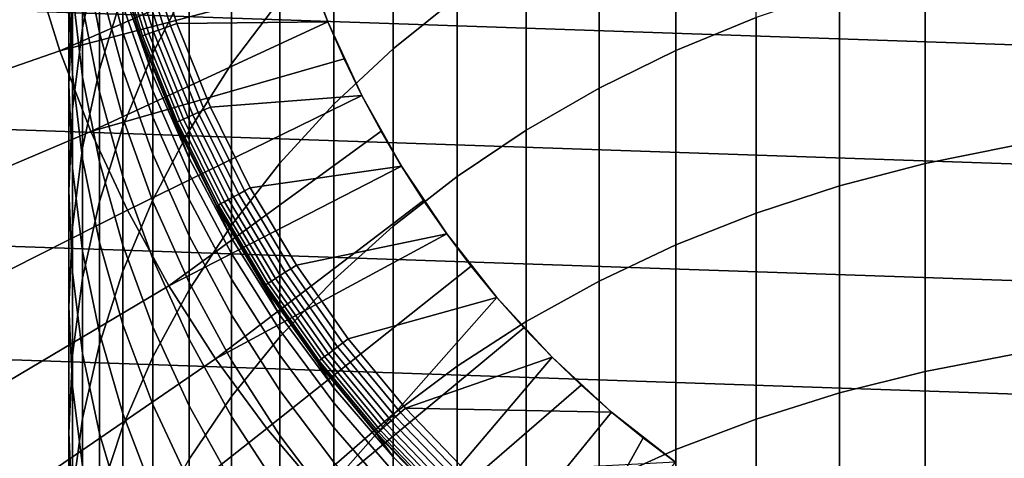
# Model space of a CAD drawing. Header units: metres. Extents: x -24 to 94, y -256 to 25.
# Tile 91 of 195: x -16 to -4, y -11 to -5. Entities that reach past the tile are written whole.
import ezdxf

# ---------------------------------------------------------------- set-up
doc = ezdxf.new("R2010")
doc.units = ezdxf.units.M
doc.layers.add('solid_10_061_003_XXX', color=7, linetype='CONTINUOUS')

msp = doc.modelspace()

# ---------------------------------------------------------------- linework, layer by layer
at = {"layer": 'solid_10_061_003_XXX'}
for points in [[(-11.545567, -5.482137, 241.038971), (-10.712721, -4.81041, 241.531326), (-10.712721, -2.622467, 238.40036), (-11.545567, -3.315746, 237.938843)], [(-7.875, -5.506018, 245.873428), (-6.833669, -5.077278, 246.218506), (-6.833669, -2.677354, 243.094803), (-7.875, -3.121242, 242.76944)], [(-15.574085, -5.21223, 224.44455), (-15.355115, -4.171052, 224.949783), (-15.355115, -2.73271, 221.80687), (-15.574085, -3.795645, 221.349167)], [(-14.661262, -5.539134, 232.185486), (-14.19026, -4.614392, 232.742508), (-14.19026, -2.823618, 229.611664), (-14.661262, -3.772576, 229.09697)], [(-13.6399, -5.677926, 236.366333), (-13.013261, -4.847759, 236.918976), (-13.013261, -2.868106, 233.794403), (-13.6399, -3.722387, 233.279816)], [(22.633904, -6.321089), (-23.012894, -4.759872), (-23.283913, -3.179563), (23.012894, -4.759871)], [(-15.355115, -5.749886, 228.024536), (-15.050272, -4.74982, 228.56694), (-15.050272, -3.147508, 225.446472), (-15.355115, -4.171052, 224.949783)], [(-8.872291, -5.994181, 245.480515), (-7.875, -5.506018, 245.873428), (-7.875, -3.121242, 242.76944), (-8.872291, -3.626653, 242.398987)], [(-12.313846, -6.202182, 240.511185), (-11.545567, -5.482137, 241.038971), (-11.545567, -3.315746, 237.938843), (-12.313846, -4.058896, 237.444122)], [(-19.779963, -4.020454, 139.704315), (-19.467255, -5.332632, 139.704315), (-16.201145, -4.437952, 139.907593), (-16.461388, -3.345924, 139.907593)], [(-15.355115, -5.269906, 207.113754), (-15.574085, -4.142012, 207.372925), (-15.574085, -3.497603, 204.246628), (-15.355115, -4.636052, 204.038666)], [(-12.753668, -4.143918, 139.995865), (-12.906525, -3.640016, 139.995865), (-16.201145, -4.437952, 139.907593), (-15.868543, -5.510159, 139.907593)], [(-15.75, -5.951676, 220.420792), (-15.70596, -4.870638, 220.886276), (-15.70596, -3.61512, 217.779099), (-15.75, -4.716081, 217.362915)], [(-15.70596, -5.817041, 216.946716), (-15.75, -4.716081, 217.362915), (-15.75, -3.619863, 214.25235), (-15.70596, -4.738497, 213.886307)], [(-9.819964, -6.539037, 245.041992), (-8.872291, -5.994181, 245.480515), (-8.872291, -3.626653, 242.398987), (-9.819964, -4.190761, 241.985519)], [(-15.70596, -6.265218, 223.933578), (-15.574085, -5.21223, 224.44455), (-15.574085, -3.795645, 221.349167), (-15.70596, -4.870638, 220.886276)], [(-15.574085, -5.850876, 213.522324), (-15.70596, -4.738497, 213.886307), (-15.70596, -3.799286, 210.780304), (-15.574085, -4.92697, 210.466934)], [(-15.050272, -5.269001, 200.784393), (-15.355115, -4.14174, 200.93808), (-15.355115, -3.787978, 197.818344), (-15.050272, -4.92103, 197.715729)], [(-15.050272, -6.491441, 231.611862), (-14.661262, -5.539134, 232.185486), (-14.661262, -3.772576, 229.09697), (-15.050272, -4.74982, 228.56694)], [(-14.19026, -6.544752, 235.789291), (-13.6399, -5.677926, 236.366333), (-13.6399, -3.722387, 233.279816), (-14.19026, -4.614392, 232.742508)], [(-14.587813, -5.239313, 140.617081), (-14.946074, -4.107254, 140.617081), (-14.869842, -4.086304, 140.580185), (-14.513408, -5.212589, 140.580185)], [(-14.513408, -5.212589, 140.580185), (-14.869842, -4.086304, 140.580185), (-14.788587, -4.063975, 140.557602), (-14.434099, -5.184105, 140.557602)], [(-14.788587, -4.063975, 140.557602), (-14.704765, -4.041332, 140.550003), (-14.352221, -5.155215, 140.550003), (-14.434099, -5.184105, 140.557602)], [(-12.753673, -4.143904, 140.550003), (-12.389225, -5.131785, 140.550003), (-14.352221, -5.155215, 140.550003), (-14.704765, -4.041332, 140.550003)], [(-13.013261, -6.966521, 239.950943), (-12.313846, -6.202182, 240.511185), (-12.313846, -4.058896, 237.444122), (-13.013261, -4.847759, 236.918976)], [(-12.581146, -4.64143, 139.995865), (-12.753668, -4.143918, 139.995865), (-15.868543, -5.510159, 139.907593)], [(-15.355115, -6.042006, 210.157074), (-15.574085, -4.92697, 210.466934), (-15.574085, -4.142012, 207.372925), (-15.355115, -5.269906, 207.113754)], [(-15.574085, -6.76718, 227.472794), (-15.355115, -5.749886, 228.024536), (-15.355115, -4.171052, 224.949783), (-15.574085, -5.21223, 224.44455)], [(-15.050272, -5.75522, 203.834213), (-15.355115, -4.636052, 204.038666), (-15.355115, -4.14174, 200.93808), (-15.050272, -5.269001, 200.784393)], [(-15.17977, -4.171474, 140.963776), (-14.815907, -5.321234, 140.963776), (-14.822956, -5.323766, 141.050003), (-15.186993, -4.173459, 141.050003)], [(-14.822956, -5.323766, 191.550003), (-15.186993, -4.173459, 191.550003), (-15.186993, -4.173459, 141.050003), (-14.822956, -5.323766, 141.050003)], [(-14.661262, -5.822614, 194.584305), (-15.050272, -4.712019, 194.63446), (-15.186993, -4.173459, 191.550003), (-14.822956, -5.323766, 191.550003)], [(-14.815907, -5.321234, 140.963776), (-15.17977, -4.171474, 140.963776), (-15.15809, -4.165516, 140.879486), (-14.794745, -5.313634, 140.879486)], [(-14.794745, -5.313634, 140.879486), (-15.15809, -4.165516, 140.879486), (-15.12261, -4.155766, 140.800385), (-14.760117, -5.301197, 140.800385)], [(-14.760117, -5.301197, 140.800385), (-15.12261, -4.155766, 140.800385), (-15.074412, -4.142521, 140.728867), (-14.713075, -5.284301, 140.728867)], [(-14.713075, -5.284301, 140.728867), (-15.074412, -4.142521, 140.728867), (-15.014964, -4.126184, 140.667145), (-14.655051, -5.263462, 140.667145)], [(-14.655051, -5.263462, 140.667145), (-15.014964, -4.126184, 140.667145), (-14.946074, -4.107254, 140.617081), (-14.587813, -5.239313, 140.617081)], [(-12.389225, -5.131785, 140.550003), (-12.753673, -4.143904, 140.550003), (-12.581146, -4.64143, 139.995865), (-12.389225, -5.131785, 139.995865)], [(-10.712721, -7.137539, 244.560272), (-9.819964, -6.539037, 245.041992), (-9.819964, -4.190761, 241.985519), (-10.712721, -4.81041, 241.531326)], [(-4.642394, -6.970918, 249.799561), (-3.504705, -6.742316, 250.001221), (-3.504705, -4.169836, 246.948868), (-4.642394, -4.407314, 246.757736)], [(-19.467255, -5.332632, 139.704315), (-19.067602, -6.620993, 139.704315), (-15.868543, -5.510159, 139.907593), (-16.201145, -4.437952, 139.907593)], [(-5.754121, -7.262638, 249.542206), (-4.642394, -6.970918, 249.799561), (-4.642394, -4.407314, 246.757736), (-5.754121, -4.710359, 246.513824)], [(-12.389225, -5.131785, 139.995865), (-12.581146, -4.64143, 139.995865), (-15.868543, -5.510159, 139.907593), (-15.465069, -6.557755, 139.907593)], [(-15.70596, -7.032715, 219.955292), (-15.75, -5.951676, 220.420792), (-15.75, -4.716081, 217.362915), (-15.70596, -5.817041, 216.946716)], [(-15.050272, -6.378697, 206.858963), (-15.355115, -5.269906, 207.113754), (-15.355115, -4.636052, 204.038666), (-15.050272, -5.75522, 203.834213)], [(-14.661262, -6.028225, 197.615448), (-15.050272, -4.92103, 197.715729), (-15.050272, -4.712019, 194.63446), (-14.661262, -5.822614, 194.584305)], [(-14.661262, -7.44339, 235.191071), (-14.19026, -6.544752, 235.789291), (-14.19026, -4.614392, 232.742508), (-14.661262, -5.539134, 232.185486)], [(-6.833669, -7.615843, 249.230621), (-5.754121, -7.262638, 249.542206), (-5.754121, -4.710359, 246.513824), (-6.833669, -5.077278, 246.218506)], [(22.148993, -7.853165), (-22.633904, -6.321091), (-23.012894, -4.759872), (22.633904, -6.321089)], [(-15.574085, -6.911844, 216.532867), (-15.70596, -5.817041, 216.946716), (-15.70596, -4.738497, 213.886307), (-15.574085, -5.850876, 213.522324)], [(-15.355115, -7.465987, 231.024841), (-15.050272, -6.491441, 231.611862), (-15.050272, -4.74982, 228.56694), (-15.355115, -5.749886, 228.024536)], [(-13.6399, -7.770879, 239.361374), (-13.013261, -6.966521, 239.950943), (-13.013261, -4.847759, 236.918976), (-13.6399, -5.677926, 236.366333)], [(-11.545567, -7.786341, 244.038071), (-10.712721, -7.137539, 244.560272), (-10.712721, -4.81041, 241.531326), (-11.545567, -5.482137, 241.038971)], [(-15.75, -7.324128, 223.419739), (-15.70596, -6.265218, 223.933578), (-15.70596, -4.870638, 220.886276), (-15.75, -5.951676, 220.420792)], [(-15.355115, -6.950779, 213.162415), (-15.574085, -5.850876, 213.522324), (-15.574085, -4.92697, 210.466934), (-15.355115, -6.042006, 210.157074)], [(-14.661262, -6.370537, 200.634216), (-15.050272, -5.269001, 200.784393), (-15.050272, -4.92103, 197.715729), (-14.661262, -6.028225, 197.615448)], [(-7.875, -8.028559, 248.866531), (-6.833669, -7.615843, 249.230621), (-6.833669, -5.077278, 246.218506), (-7.875, -5.506018, 245.873428)], [(-15.70596, -7.796014, 226.91478), (-15.574085, -6.76718, 227.472794), (-15.574085, -5.21223, 224.44455), (-15.70596, -6.265218, 223.933578)], [(-12.1782, -5.614227, 139.995865), (-12.389225, -5.131785, 139.995865), (-15.465069, -6.557755, 139.907593)], [(-14.143944, -6.340626, 140.617081), (-14.587813, -5.239313, 140.617081), (-14.513408, -5.212589, 140.580185), (-14.071802, -6.308285, 140.580185)], [(-14.071802, -6.308285, 140.580185), (-14.513408, -5.212589, 140.580185), (-14.434099, -5.184105, 140.557602), (-13.994907, -6.273814, 140.557602)], [(-14.434099, -5.184105, 140.557602), (-14.352221, -5.155215, 140.550003), (-13.915446, -6.238814, 140.550003), (-13.994907, -6.273814, 140.557602)], [(-12.389225, -5.131785, 140.550003), (-11.948391, -6.088026, 140.550003), (-13.915446, -6.238814, 140.550003), (-14.352221, -5.155215, 140.550003)], [(-12.389225, -5.131785, 140.550003), (-12.389225, -5.131785, 139.995865), (-12.1782, -5.614227, 139.995865)], [(-11.948391, -6.088026, 140.550003), (-12.389225, -5.131785, 140.550003), (-12.1782, -5.614227, 139.995865), (-11.948398, -6.088013, 139.995865)], [(-15.050272, -7.138158, 209.852463), (-15.355115, -6.042006, 210.157074), (-15.355115, -5.269906, 207.113754), (-15.050272, -6.378697, 206.858963)], [(-14.661262, -6.848849, 203.63443), (-15.050272, -5.75522, 203.834213), (-15.050272, -5.269001, 200.784393), (-14.661262, -6.370537, 200.634216)], [(-14.815907, -5.321234, 140.963776), (-14.365097, -6.439767, 140.963776), (-14.371932, -6.442831, 141.050003), (-14.822956, -5.323766, 141.050003)], [(-14.371932, -6.442831, 191.550003), (-14.822956, -5.323766, 191.550003), (-14.822956, -5.323766, 141.050003), (-14.371932, -6.442831, 141.050003)], [(-14.19026, -6.901062, 194.535583), (-14.661262, -5.822614, 194.584305), (-14.822956, -5.323766, 191.550003), (-14.371932, -6.442831, 191.550003)], [(-14.365097, -6.439767, 140.963776), (-14.815907, -5.321234, 140.963776), (-14.794745, -5.313634, 140.879486), (-14.34458, -6.430569, 140.879486)], [(-14.34458, -6.430569, 140.879486), (-14.794745, -5.313634, 140.879486), (-14.760117, -5.301197, 140.800385), (-14.311005, -6.415518, 140.800385)], [(-14.311005, -6.415518, 140.800385), (-14.760117, -5.301197, 140.800385), (-14.713075, -5.284301, 140.728867), (-14.265394, -6.395071, 140.728867)], [(-14.265394, -6.395071, 140.728867), (-14.713075, -5.284301, 140.728867), (-14.655051, -5.263462, 140.667145), (-14.209136, -6.369851, 140.667145)], [(-14.209136, -6.369851, 140.667145), (-14.655051, -5.263462, 140.667145), (-14.587813, -5.239313, 140.617081), (-14.143944, -6.340626, 140.617081)], [(-12.313846, -8.481813, 243.478317), (-11.545567, -7.786341, 244.038071), (-11.545567, -5.482137, 241.038971), (-12.313846, -6.202182, 240.511185)], [(-19.067602, -6.620993, 139.704315), (-18.582788, -7.879783, 139.704315), (-15.465069, -6.557755, 139.907593), (-15.868543, -5.510159, 139.907593)], [(-11.948398, -6.088013, 139.995865), (-12.1782, -5.614227, 139.995865), (-15.465069, -6.557755, 139.907593), (-14.992523, -7.576064, 139.907593)], [(-15.050272, -8.368815, 234.575012), (-14.661262, -7.44339, 235.191071), (-14.661262, -5.539134, 232.185486), (-15.050272, -6.491441, 231.611862)], [(-8.872291, -8.498477, 248.451965), (-7.875, -8.028559, 248.866531), (-7.875, -5.506018, 245.873428), (-8.872291, -5.994181, 245.480515)], [(-14.19026, -8.610757, 238.745758), (-13.6399, -7.770879, 239.361374), (-13.6399, -5.677926, 236.366333), (-14.19026, -6.544752, 235.789291)], [(-15.574085, -8.107708, 219.492401), (-15.70596, -7.032715, 219.955292), (-15.70596, -5.817041, 216.946716), (-15.574085, -6.911844, 216.532867)], [(-15.574085, -8.457321, 230.427704), (-15.355115, -7.465987, 231.024841), (-15.355115, -5.749886, 228.024536), (-15.574085, -6.76718, 227.472794)], [(-15.355115, -7.994368, 216.123642), (-15.574085, -6.911844, 216.532867), (-15.574085, -5.850876, 213.522324), (-15.355115, -6.950779, 213.162415)], [(-14.661262, -7.462186, 206.609985), (-15.050272, -6.378697, 206.858963), (-15.050272, -5.75522, 203.834213), (-14.661262, -6.848849, 203.63443)], [(-14.19026, -7.103373, 197.518066), (-14.661262, -6.028225, 197.615448), (-14.661262, -5.822614, 194.584305), (-14.19026, -6.901062, 194.535583)], [(-15.70596, -8.383039, 222.905884), (-15.75, -7.324128, 223.419739), (-15.75, -5.951676, 220.420792), (-15.70596, -7.032715, 219.955292)], [(-9.819964, -9.022969, 247.989273), (-8.872291, -8.498477, 248.451965), (-8.872291, -5.994181, 245.480515), (-9.819964, -6.539037, 245.041992)], [(-15.050272, -8.032053, 212.808609), (-15.355115, -6.950779, 213.162415), (-15.355115, -6.042006, 210.157074), (-15.050272, -7.138158, 209.852463)], [(-11.700171, -6.552411, 139.995865), (-11.948398, -6.088013, 139.995865), (-14.992523, -7.576064, 139.907593), (-14.453018, -8.560535, 139.907593)], [(-14.19026, -7.440189, 200.488373), (-14.661262, -6.370537, 200.634216), (-14.661262, -6.028225, 197.615448), (-14.19026, -7.103373, 197.518066)], [(-11.948391, -6.088026, 140.550003), (-11.433879, -7.006747, 140.550003), (-13.396992, -7.285815, 140.550003), (-13.915446, -6.238814, 140.550003)], [(-11.948391, -6.088026, 140.550003), (-11.948398, -6.088013, 139.995865), (-11.700171, -6.552411, 139.995865)], [(-11.433879, -7.006747, 140.550003), (-11.948391, -6.088026, 140.550003), (-11.700171, -6.552411, 139.995865), (-11.433905, -7.006706, 139.995865)], [(-13.994907, -6.273814, 140.557602), (-13.915446, -6.238814, 140.550003), (-13.396992, -7.285815, 140.550003), (-13.473588, -7.326705, 140.557602)], [(-13.013261, -9.220068, 242.884125), (-12.313846, -8.481813, 243.478317), (-12.313846, -6.202182, 240.511185), (-13.013261, -6.966521, 239.950943)], [(21.561001, -9.347363), (-22.148991, -7.853167), (-22.633904, -6.321091), (22.148993, -7.853165)], [(-15.75, -8.830635, 226.353622), (-15.70596, -7.796014, 226.91478), (-15.70596, -6.265218, 223.933578), (-15.75, -7.324128, 223.419739)], [(-14.661262, -8.209296, 209.554794), (-15.050272, -7.138158, 209.852463), (-15.050272, -6.378697, 206.858963), (-14.661262, -7.462186, 206.609985)], [(-14.19026, -7.910822, 203.44043), (-14.661262, -6.848849, 203.63443), (-14.661262, -6.370537, 200.634216), (-14.19026, -7.440189, 200.488373)], [(-13.733998, -7.468312, 140.728867), (-14.265394, -6.395071, 140.728867), (-14.209136, -6.369851, 140.667145), (-13.679836, -7.438859, 140.667145)], [(-13.679836, -7.438859, 140.667145), (-14.209136, -6.369851, 140.667145), (-14.143944, -6.340626, 140.617081), (-13.617073, -7.404729, 140.617081)], [(-13.617073, -7.404729, 140.617081), (-14.143944, -6.340626, 140.617081), (-14.071802, -6.308285, 140.580185), (-13.547618, -7.366961, 140.580185)], [(-13.547618, -7.366961, 140.580185), (-14.071802, -6.308285, 140.580185), (-13.994907, -6.273814, 140.557602), (-13.473588, -7.326705, 140.557602)], [(-15.355115, -9.315852, 233.944565), (-15.050272, -8.368815, 234.575012), (-15.050272, -6.491441, 231.611862), (-15.355115, -7.465987, 231.024841)], [(-14.365097, -6.439767, 140.963776), (-13.829988, -7.520509, 140.963776), (-13.836568, -7.524087, 141.050003), (-14.371932, -6.442831, 141.050003)], [(-13.836568, -7.524087, 191.550003), (-14.371932, -6.442831, 191.550003), (-14.371932, -6.442831, 141.050003), (-13.836568, -7.524087, 141.050003)], [(-13.6399, -7.941332, 194.488602), (-14.19026, -6.901062, 194.535583), (-14.371932, -6.442831, 191.550003), (-13.836568, -7.524087, 191.550003)], [(-13.829988, -7.520509, 140.963776), (-14.365097, -6.439767, 140.963776), (-14.34458, -6.430569, 140.879486), (-13.810235, -7.509768, 140.879486)], [(-13.810235, -7.509768, 140.879486), (-14.34458, -6.430569, 140.879486), (-14.311005, -6.415518, 140.800385), (-13.77791, -7.49219, 140.800385)], [(-13.77791, -7.49219, 140.800385), (-14.311005, -6.415518, 140.800385), (-14.265394, -6.395071, 140.728867), (-13.733998, -7.468312, 140.728867)], [(-18.582788, -7.879783, 139.704315), (-18.014978, -9.103379, 139.704315), (-14.992523, -7.576064, 139.907593), (-15.465069, -6.557755, 139.907593)], [(-14.661262, -9.481458, 238.107559), (-14.19026, -8.610757, 238.745758), (-14.19026, -6.544752, 235.789291), (-14.661262, -7.44339, 235.191071)], [(-11.433905, -7.006706, 139.995865), (-11.700171, -6.552411, 139.995865), (-14.453018, -8.560535, 139.907593)], [(-10.712721, -9.599103, 247.481018), (-9.819964, -9.022969, 247.989273), (-9.819964, -6.539037, 245.041992), (-10.712721, -7.137539, 244.560272)], [(-15.70596, -9.459902, 229.823792), (-15.574085, -8.457321, 230.427704), (-15.574085, -6.76718, 227.472794), (-15.70596, -7.796014, 226.91478)], [(-4.642394, -9.669298, 252.722488), (-3.504705, -9.450038, 252.934265), (-3.504705, -6.742316, 250.001221), (-4.642394, -6.970918, 249.799561)], [(-14.19026, -8.514313, 206.36821), (-14.661262, -7.462186, 206.609985), (-14.661262, -6.848849, 203.63443), (-14.19026, -7.910822, 203.44043)], [(-15.355115, -9.170643, 219.034714), (-15.574085, -8.107708, 219.492401), (-15.574085, -6.911844, 216.532867), (-15.355115, -7.994368, 216.123642)], [(-15.050272, -9.058558, 215.721359), (-15.355115, -7.994368, 216.123642), (-15.355115, -6.950779, 213.162415), (-15.050272, -8.032053, 212.808609)], [(-11.150007, -7.450197, 139.995865), (-11.433905, -7.006706, 139.995865), (-14.453018, -8.560535, 139.907593), (-13.848962, -9.506774, 139.907593)], [(-13.6399, -8.140459, 197.424149), (-14.19026, -7.103373, 197.518066), (-14.19026, -6.901062, 194.535583), (-13.6399, -7.941332, 194.488602)], [(-13.6399, -9.996975, 242.25882), (-13.013261, -9.220068, 242.884125), (-13.013261, -6.966521, 239.950943), (-13.6399, -7.770879, 239.361374)], [(-11.433879, -7.006747, 140.550003), (-10.848911, -7.882206, 140.550003), (-12.799883, -8.290083, 140.550003), (-13.396992, -7.285815, 140.550003)], [(-11.433879, -7.006747, 140.550003), (-11.433905, -7.006706, 139.995865), (-11.150007, -7.450197, 139.995865)], [(-10.848911, -7.882206, 140.550003), (-11.433879, -7.006747, 140.550003), (-11.150007, -7.450197, 139.995865), (-10.848918, -7.8822, 139.995865)], [(-5.754121, -9.949096, 252.452225), (-4.642394, -9.669298, 252.722488), (-4.642394, -6.970918, 249.799561), (-5.754121, -7.262638, 249.542206)], [(-15.574085, -9.436027, 222.394913), (-15.70596, -8.383039, 222.905884), (-15.70596, -7.032715, 219.955292), (-15.574085, -8.107708, 219.492401)], [(-14.661262, -9.088654, 212.46286), (-15.050272, -8.032053, 212.808609), (-15.050272, -7.138158, 209.852463), (-14.661262, -8.209296, 209.554794)], [(-13.6399, -8.471974, 200.347702), (-14.19026, -7.440189, 200.488373), (-14.19026, -7.103373, 197.518066), (-13.6399, -8.140459, 197.424149)], [(-11.545567, -10.223657, 246.930054), (-10.712721, -9.599103, 247.481018), (-10.712721, -7.137539, 244.560272), (-11.545567, -7.786341, 244.038071)], [(-6.833669, -10.287867, 252.125), (-5.754121, -9.949096, 252.452225), (-5.754121, -7.262638, 249.542206), (-6.833669, -7.615843, 249.230621)], [(-15.70596, -9.865254, 225.79248), (-15.75, -8.830635, 226.353622), (-15.75, -7.324128, 223.419739), (-15.70596, -8.383039, 222.905884)], [(-13.070258, -8.464213, 140.667145), (-13.679836, -7.438859, 140.667145), (-13.617073, -7.404729, 140.617081), (-13.010291, -8.425379, 140.617081)], [(-13.010291, -8.425379, 140.617081), (-13.617073, -7.404729, 140.617081), (-13.547618, -7.366961, 140.580185), (-12.943932, -8.382405, 140.580185)], [(-12.943932, -8.382405, 140.580185), (-13.547618, -7.366961, 140.580185), (-13.473588, -7.326705, 140.557602), (-12.873199, -8.3366, 140.557602)], [(-13.473588, -7.326705, 140.557602), (-13.396992, -7.285815, 140.550003), (-12.799883, -8.290083, 140.550003), (-12.873199, -8.3366, 140.557602)], [(-15.574085, -10.279204, 233.303268), (-15.355115, -9.315852, 233.944565), (-15.355115, -7.465987, 231.024841), (-15.574085, -8.457321, 230.427704)], [(-15.050272, -10.378113, 237.450333), (-14.661262, -9.481458, 238.107559), (-14.661262, -7.44339, 235.191071), (-15.050272, -8.368815, 234.575012)], [(-14.19026, -9.249429, 209.265762), (-14.661262, -8.209296, 209.554794), (-14.661262, -7.462186, 206.609985), (-14.19026, -8.514313, 206.36821)], [(-13.6399, -8.935202, 203.253296), (-14.19026, -7.910822, 203.44043), (-14.19026, -7.440189, 200.488373), (-13.6399, -8.471974, 200.347702)], [(-10.848918, -7.8822, 139.995865), (-11.150007, -7.450197, 139.995865), (-13.848962, -9.506774, 139.907593)], [(-13.829988, -7.520509, 140.963776), (-13.213718, -8.557117, 140.963776), (-13.220005, -8.561189, 141.050003), (-13.836568, -7.524087, 141.050003)], [(-13.220005, -8.561189, 191.550003), (-13.836568, -7.524087, 191.550003), (-13.836568, -7.524087, 141.050003), (-13.220005, -8.561189, 141.050003)], [(-13.013261, -8.937608, 194.443604), (-13.6399, -7.941332, 194.488602), (-13.836568, -7.524087, 191.550003), (-13.220005, -8.561189, 191.550003)], [(-13.213718, -8.557117, 140.963776), (-13.829988, -7.520509, 140.963776), (-13.810235, -7.509768, 140.879486), (-13.194845, -8.544895, 140.879486)], [(-13.194845, -8.544895, 140.879486), (-13.810235, -7.509768, 140.879486), (-13.77791, -7.49219, 140.800385), (-13.163961, -8.524896, 140.800385)], [(-13.163961, -8.524896, 140.800385), (-13.77791, -7.49219, 140.800385), (-13.733998, -7.468312, 140.728867), (-13.122006, -8.497725, 140.728867)], [(-13.122006, -8.497725, 140.728867), (-13.733998, -7.468312, 140.728867), (-13.679836, -7.438859, 140.667145), (-13.070258, -8.464213, 140.667145)], [(-18.014978, -9.103379, 139.704315), (-17.366711, -10.286319, 139.704315), (-14.453018, -8.560535, 139.907593), (-14.992523, -7.576064, 139.907593)], [(-7.875, -10.683717, 251.74263), (-6.833669, -10.287867, 252.125), (-6.833669, -7.615843, 249.230621), (-7.875, -8.028559, 248.866531)], [(-14.19026, -10.808189, 241.605896), (-13.6399, -9.996975, 242.25882), (-13.6399, -7.770879, 239.361374), (-14.19026, -8.610757, 238.745758)], [(-12.313846, -10.893136, 246.339447), (-11.545567, -10.223657, 246.930054), (-11.545567, -7.786341, 244.038071), (-12.313846, -8.481813, 243.478317)], [(20.872786, -10.797076), (-21.561001, -9.347364), (-22.148991, -7.853167), (21.561001, -9.347363)], [(-15.75, -10.468121, 229.216492), (-15.70596, -9.459902, 229.823792), (-15.70596, -7.796014, 226.91478), (-15.75, -8.830635, 226.353622)], [(-13.6399, -9.529194, 206.13501), (-14.19026, -8.514313, 206.36821), (-14.19026, -7.910822, 203.44043), (-13.6399, -8.935202, 203.253296)], [(-10.5311, -8.30205, 139.995865), (-10.848918, -7.8822, 139.995865), (-13.848962, -9.506774, 139.907593), (-13.183053, -10.410553, 139.907593)], [(-10.848911, -7.882206, 140.550003), (-10.197068, -8.709067, 140.550003), (-12.127667, -9.245656, 140.550003), (-12.799883, -8.290083, 140.550003)], [(-10.848911, -7.882206, 140.550003), (-10.848918, -7.8822, 139.995865), (-10.5311, -8.30205, 139.995865)], [(-10.197068, -8.709067, 140.550003), (-10.848911, -7.882206, 140.550003), (-10.5311, -8.30205, 139.995865), (-10.197044, -8.709098, 139.995865)], [(-15.050272, -10.215577, 218.584763), (-15.355115, -9.170643, 219.034714), (-15.355115, -7.994368, 216.123642), (-15.050272, -9.058558, 215.721359)], [(-14.661262, -10.098463, 215.328247), (-15.050272, -9.058558, 215.721359), (-15.050272, -8.032053, 212.808609), (-14.661262, -9.088654, 212.46286)], [(-13.013261, -9.133685, 197.334198), (-13.6399, -8.140459, 197.424149), (-13.6399, -7.941332, 194.488602), (-13.013261, -8.937608, 194.443604)], [(-8.872291, -11.134431, 251.307281), (-7.875, -10.683717, 251.74263), (-7.875, -8.028559, 248.866531), (-8.872291, -8.498477, 248.451965)], [(-15.355115, -10.477204, 221.889679), (-15.574085, -9.436027, 222.394913), (-15.574085, -8.107708, 219.492401), (-15.355115, -9.170643, 219.034714)], [(-13.013261, -9.460124, 200.212982), (-13.6399, -8.471974, 200.347702), (-13.6399, -8.140459, 197.424149), (-13.013261, -9.133685, 197.334198)], [(-14.19026, -10.114669, 212.127136), (-14.661262, -9.088654, 212.46286), (-14.661262, -8.209296, 209.554794), (-14.19026, -9.249429, 209.265762)], [(-10.5311, -8.30205, 139.995865), (-13.183053, -10.410553, 139.907593), (-12.458265, -11.267836, 139.907593), (-10.197044, -8.709098, 139.995865)], [(-12.873199, -8.3366, 140.557602), (-12.799883, -8.290083, 140.550003), (-12.127667, -9.245656, 140.550003), (-12.197267, -9.297572, 140.557602)], [(-15.574085, -10.894089, 225.234467), (-15.70596, -9.865254, 225.79248), (-15.70596, -8.383039, 222.905884), (-15.574085, -9.436027, 222.394913)], [(-15.355115, -11.295708, 236.777756), (-15.050272, -10.378113, 237.450333), (-15.050272, -8.368815, 234.575012), (-15.355115, -9.315852, 233.944565)], [(-12.383978, -9.439897, 140.667145), (-13.070258, -8.464213, 140.667145), (-13.010291, -8.425379, 140.617081), (-12.32716, -9.396585, 140.617081)], [(-12.32716, -9.396585, 140.617081), (-13.010291, -8.425379, 140.617081), (-12.943932, -8.382405, 140.580185), (-12.264284, -9.348658, 140.580185)], [(-12.264284, -9.348658, 140.580185), (-12.943932, -8.382405, 140.580185), (-12.873199, -8.3366, 140.557602), (-12.197267, -9.297572, 140.557602)], [(-15.70596, -11.253485, 232.654678), (-15.574085, -10.279204, 233.303268), (-15.574085, -8.457321, 230.427704), (-15.70596, -9.459902, 229.823792)], [(-13.6399, -10.252741, 208.986938), (-14.19026, -9.249429, 209.265762), (-14.19026, -8.514313, 206.36821), (-13.6399, -9.529194, 206.13501)], [(-13.013261, -9.916257, 203.074081), (-13.6399, -8.935202, 203.253296), (-13.6399, -8.471974, 200.347702), (-13.013261, -9.460124, 200.212982)], [(-13.213718, -8.557117, 140.963776), (-12.519906, -9.543509, 140.963776), (-12.525863, -9.54805, 141.050003), (-13.220005, -8.561189, 141.050003)], [(-12.519906, -9.543509, 140.963776), (-13.213718, -8.557117, 140.963776), (-13.194845, -8.544895, 140.879486), (-12.502024, -9.529879, 140.879486)], [(-12.502024, -9.529879, 140.879486), (-13.194845, -8.544895, 140.879486), (-13.163961, -8.524896, 140.800385), (-12.472761, -9.507573, 140.800385)], [(-12.472761, -9.507573, 140.800385), (-13.163961, -8.524896, 140.800385), (-13.122006, -8.497725, 140.728867), (-12.433009, -9.477271, 140.728867)], [(-12.433009, -9.477271, 140.728867), (-13.122006, -8.497725, 140.728867), (-13.070258, -8.464213, 140.667145), (-12.383978, -9.439897, 140.667145)], [(-13.013261, -11.603799, 245.712524), (-12.313846, -10.893136, 246.339447), (-12.313846, -8.481813, 243.478317), (-13.013261, -9.220068, 242.884125)], [(-9.819964, -11.637489, 250.821365), (-8.872291, -11.134431, 251.307281), (-8.872291, -8.498477, 248.451965), (-9.819964, -9.022969, 247.989273)], [(-17.366711, -10.286319, 139.704315), (-16.640879, -11.423316, 139.704315), (-13.848962, -9.506774, 139.907593), (-14.453018, -8.560535, 139.907593)], [(-14.661262, -11.649176, 240.929016), (-14.19026, -10.808189, 241.605896), (-14.19026, -8.610757, 238.745758), (-14.661262, -9.481458, 238.107559)], [(-12.525863, -9.54805, 191.550003), (-13.220005, -8.561189, 191.550003), (-13.220005, -8.561189, 141.050003), (-12.525863, -9.54805, 141.050003)], [(-12.313846, -9.884315, 194.400848), (-13.013261, -8.937608, 194.443604), (-13.220005, -8.561189, 191.550003), (-12.525863, -9.54805, 191.550003)], [(-9.847265, -9.102718, 139.995865), (-10.197044, -8.709098, 139.995865), (-12.458265, -11.267836, 139.907593)], [(-10.197068, -8.709067, 140.550003), (-9.482302, -9.482302, 140.550003), (-11.384294, -10.146938, 140.550003), (-12.127667, -9.245656, 140.550003)], [(-10.197068, -8.709067, 140.550003), (-10.197044, -8.709098, 139.995865), (-9.847265, -9.102718, 139.995865)], [(-9.482302, -9.482302, 140.550003), (-10.197068, -8.709067, 140.550003), (-9.847265, -9.102718, 139.995865), (-9.482302, -9.482302, 139.995865)], [(-15.70596, -11.476339, 228.609177), (-15.75, -10.468121, 229.216492), (-15.75, -8.830635, 226.353622), (-15.70596, -9.865254, 225.79248)], [(-13.013261, -10.501154, 205.911652), (-13.6399, -9.529194, 206.13501), (-13.6399, -8.935202, 203.253296), (-13.013261, -9.916257, 203.074081)], [(-12.313846, -10.077496, 197.248718), (-13.013261, -9.133685, 197.334198), (-13.013261, -8.937608, 194.443604), (-12.313846, -9.884315, 194.400848)], [(-14.661262, -11.236665, 218.145081), (-15.050272, -10.215577, 218.584763), (-15.050272, -9.058558, 215.721359), (-14.661262, -10.098463, 215.328247)], [(-10.712721, -12.190079, 250.287613), (-9.819964, -11.637489, 250.821365), (-9.819964, -9.022969, 247.989273), (-10.712721, -9.599103, 247.481018)], [(-15.050272, -11.500749, 221.39299), (-15.355115, -10.477204, 221.889679), (-15.355115, -9.170643, 219.034714), (-15.050272, -10.215577, 218.584763)], [(-14.19026, -11.108268, 214.946518), (-14.661262, -10.098463, 215.328247), (-14.661262, -9.088654, 212.46286), (-14.19026, -10.114669, 212.127136)], [(-12.313846, -10.39911, 200.084961), (-13.013261, -9.460124, 200.212982), (-13.013261, -9.133685, 197.334198), (-12.313846, -10.077496, 197.248718)], [(-9.482302, -9.482302, 139.995865), (-9.847265, -9.102718, 139.995865), (-12.458265, -11.267836, 139.907593), (-11.677836, -12.074794, 139.907593)], [(-15.574085, -12.22911, 236.093597), (-15.355115, -11.295708, 236.777756), (-15.355115, -9.315852, 233.944565), (-15.574085, -10.279204, 233.303268)], [(-13.6399, -11.104363, 211.803299), (-14.19026, -10.114669, 212.127136), (-14.19026, -9.249429, 209.265762), (-13.6399, -10.252741, 208.986938)], [(-13.6399, -12.351669, 245.052765), (-13.013261, -11.603799, 245.712524), (-13.013261, -9.220068, 242.884125), (-13.6399, -9.996975, 242.25882)], [(-11.512666, -10.260049, 140.580185), (-12.264284, -9.348658, 140.580185), (-12.197267, -9.297572, 140.557602), (-11.449756, -10.203983, 140.557602)], [(-12.197267, -9.297572, 140.557602), (-12.127667, -9.245656, 140.550003), (-11.384294, -10.146938, 140.550003), (-11.449756, -10.203983, 140.557602)], [(20.087158, -12.196553), (-20.872784, -10.797078), (-21.561001, -9.347364), (20.872786, -10.797076)], [(-15.355115, -11.911384, 224.682724), (-15.574085, -10.894089, 225.234467), (-15.574085, -9.436027, 222.394913), (-15.355115, -10.477204, 221.889679)], [(-11.67105, -10.4012, 140.728867), (-12.433009, -9.477271, 140.728867), (-12.383978, -9.439897, 140.667145), (-11.625024, -10.360182, 140.667145)], [(-11.625024, -10.360182, 140.667145), (-12.383978, -9.439897, 140.667145), (-12.32716, -9.396585, 140.617081), (-11.571688, -10.312649, 140.617081)], [(-11.571688, -10.312649, 140.617081), (-12.32716, -9.396585, 140.617081), (-12.264284, -9.348658, 140.580185), (-11.512666, -10.260049, 140.580185)], [(-4.642394, -12.496945, 255.520538), (-3.504705, -12.287475, 255.74202), (-3.504705, -9.450038, 252.934265), (-4.642394, -9.669298, 252.722488)], [(-16.640879, -11.423316, 139.704315), (-15.840724, -12.509295, 139.704315), (-13.183053, -10.410553, 139.907593), (-13.848962, -9.506774, 139.907593)], [(-15.75, -12.233243, 232.002457), (-15.70596, -11.253485, 232.654678), (-15.70596, -9.459902, 229.823792), (-15.75, -10.468121, 229.216492)], [(-15.050272, -12.51523, 240.231964), (-14.661262, -11.649176, 240.929016), (-14.661262, -9.481458, 238.107559), (-15.050272, -10.378113, 237.450333)], [(-13.013261, -11.21362, 208.719925), (-13.6399, -10.252741, 208.986938), (-13.6399, -9.529194, 206.13501), (-13.013261, -10.501154, 205.911652)], [(-12.313846, -10.848502, 202.903778), (-13.013261, -9.916257, 203.074081), (-13.013261, -9.460124, 200.212982), (-12.313846, -10.39911, 200.084961)], [(-12.519906, -9.543509, 140.963776), (-11.752622, -10.473896, 140.963776), (-11.758213, -10.47888, 141.050003), (-12.525863, -9.54805, 141.050003)], [(-11.758213, -10.47888, 191.550003), (-12.525863, -9.54805, 191.550003), (-12.525863, -9.54805, 141.050003), (-11.758213, -10.47888, 141.050003)], [(-11.545567, -10.776162, 194.360565), (-12.313846, -9.884315, 194.400848), (-12.525863, -9.54805, 191.550003), (-11.758213, -10.47888, 191.550003)], [(-11.752622, -10.473896, 140.963776), (-12.519906, -9.543509, 140.963776), (-12.502024, -9.529879, 140.879486), (-11.735835, -10.458937, 140.879486)], [(-11.735835, -10.458937, 140.879486), (-12.502024, -9.529879, 140.879486), (-12.472761, -9.507573, 140.800385), (-11.708366, -10.434457, 140.800385)], [(-11.708366, -10.434457, 140.800385), (-12.472761, -9.507573, 140.800385), (-12.433009, -9.477271, 140.728867), (-11.67105, -10.4012, 140.728867)], [(-9.102718, -9.847265, 139.995865), (-9.482302, -9.482302, 139.995865), (-11.677836, -12.074794, 139.907593)], [(-9.482302, -9.482302, 140.550003), (-8.709067, -10.197068, 140.550003), (-11.384294, -10.146938, 140.550003)], [(-9.482302, -9.482302, 140.550003), (-9.482302, -9.482302, 139.995865), (-9.102718, -9.847265, 139.995865)], [(-8.709067, -10.197068, 140.550003), (-9.482302, -9.482302, 140.550003), (-9.102718, -9.847265, 139.995865), (-8.709098, -10.197044, 139.995865)], [(-11.545567, -12.789108, 249.708984), (-10.712721, -12.190079, 250.287613), (-10.712721, -9.599103, 247.481018), (-11.545567, -10.223657, 246.930054)], [(-5.754121, -12.764251, 255.237915), (-4.642394, -12.496945, 255.520538), (-4.642394, -9.669298, 252.722488), (-5.754121, -9.949096, 252.452225)], [(-15.574085, -12.478919, 228.005264), (-15.70596, -11.476339, 228.609177), (-15.70596, -9.865254, 225.79248), (-15.574085, -10.894089, 225.234467)], [(-12.313846, -11.424756, 205.699417), (-13.013261, -10.501154, 205.911652), (-13.013261, -9.916257, 203.074081), (-12.313846, -10.848502, 202.903778)], [(-11.545567, -10.966613, 197.168198), (-12.313846, -10.077496, 197.248718), (-12.313846, -9.884315, 194.400848), (-11.545567, -10.776162, 194.360565)], [(-8.709098, -10.197044, 139.995865), (-9.102718, -9.847265, 139.995865), (-11.677836, -12.074794, 139.907593), (-10.845251, -12.827823, 139.907593)], [(-6.833669, -13.087895, 254.895721), (-5.754121, -12.764251, 255.237915), (-5.754121, -9.949096, 252.452225), (-6.833669, -10.287867, 252.125)], [(-14.19026, -13.132565, 244.363876), (-13.6399, -12.351669, 245.052765), (-13.6399, -9.996975, 242.25882), (-14.19026, -10.808189, 241.605896)], [(-11.545567, -11.283683, 199.964355), (-12.313846, -10.39911, 200.084961), (-12.313846, -10.077496, 197.248718), (-11.545567, -10.966613, 197.168198)], [(-14.661262, -12.500936, 220.907654), (-15.050272, -11.500749, 221.39299), (-15.050272, -10.215577, 218.584763), (-14.661262, -11.236665, 218.145081)], [(-14.19026, -12.228198, 217.71814), (-14.661262, -11.236665, 218.145081), (-14.661262, -10.098463, 215.328247), (-14.19026, -11.108268, 214.946518)], [(-13.6399, -12.082325, 214.578293), (-14.19026, -11.108268, 214.946518), (-14.19026, -10.114669, 212.127136), (-13.6399, -11.104363, 211.803299)], [(-10.693486, -11.11123, 140.580185), (-11.512666, -10.260049, 140.580185), (-11.449756, -10.203983, 140.557602), (-10.635053, -11.050513, 140.557602)], [(-11.449756, -10.203983, 140.557602), (-11.384294, -10.146938, 140.550003), (-10.574039, -10.988729, 140.550003), (-10.635053, -11.050513, 140.557602)], [(-8.709067, -10.197068, 140.550003), (-7.882206, -10.848911, 140.550003), (-10.574039, -10.988729, 140.550003), (-11.384294, -10.146938, 140.550003)], [(-8.709098, -10.197044, 139.995865), (-10.845251, -12.827823, 139.907593), (-9.964228, -13.52356, 139.907593), (-8.30205, -10.5311, 139.995865)], [(-8.709067, -10.197068, 140.550003), (-8.709098, -10.197044, 139.995865), (-8.30205, -10.5311, 139.995865)], [(-7.882206, -10.848911, 140.550003), (-8.709067, -10.197068, 140.550003), (-8.30205, -10.5311, 139.995865), (-7.8822, -10.848918, 139.995865)], [(-15.70596, -13.1731, 235.401672), (-15.574085, -12.22911, 236.093597), (-15.574085, -10.279204, 233.303268), (-15.70596, -11.253485, 232.654678)], [(-13.013261, -12.052201, 211.493149), (-13.6399, -11.104363, 211.803299), (-13.6399, -10.252741, 208.986938), (-13.013261, -11.21362, 208.719925)], [(-12.313846, -13.431229, 249.088745), (-11.545567, -12.789108, 249.708984), (-11.545567, -10.223657, 246.930054), (-12.313846, -10.893136, 246.339447)], [(-10.79785, -11.21967, 140.667145), (-11.625024, -10.360182, 140.667145), (-11.571688, -10.312649, 140.617081), (-10.748308, -11.168194, 140.617081)], [(-10.748308, -11.168194, 140.617081), (-11.571688, -10.312649, 140.617081), (-11.512666, -10.260049, 140.580185), (-10.693486, -11.11123, 140.580185)], [(-7.875, -13.466071, 254.49588), (-6.833669, -13.087895, 254.895721), (-6.833669, -10.287867, 252.125), (-7.875, -10.683717, 251.74263)], [(-15.840724, -12.509295, 139.704315), (-14.969821, -13.539404, 139.704315), (-12.458265, -11.267836, 139.907593), (-13.183053, -10.410553, 139.907593)], [(-15.70596, -13.213002, 231.350235), (-15.75, -12.233243, 232.002457), (-15.75, -10.468121, 229.216492), (-15.70596, -11.476339, 228.609177)], [(-15.355115, -13.40151, 239.518631), (-15.050272, -12.51523, 240.231964), (-15.050272, -10.378113, 237.450333), (-15.355115, -11.295708, 236.777756)], [(-11.545567, -11.726726, 202.743347), (-12.313846, -10.848502, 202.903778), (-12.313846, -10.39911, 200.084961), (-11.545567, -11.283683, 199.964355)], [(-11.752622, -10.473896, 140.963776), (-10.916368, -11.342818, 140.963776), (-10.921562, -11.348215, 141.050003), (-11.758213, -10.47888, 141.050003)], [(-10.916368, -11.342818, 140.963776), (-11.752622, -10.473896, 140.963776), (-11.735835, -10.458937, 140.879486), (-10.900776, -11.326617, 140.879486)], [(-10.900776, -11.326617, 140.879486), (-11.735835, -10.458937, 140.879486), (-11.708366, -10.434457, 140.800385), (-10.875262, -11.300106, 140.800385)], [(-10.875262, -11.300106, 140.800385), (-11.708366, -10.434457, 140.800385), (-11.67105, -10.4012, 140.728867), (-10.840601, -11.264091, 140.728867)], [(-10.840601, -11.264091, 140.728867), (-11.67105, -10.4012, 140.728867), (-11.625024, -10.360182, 140.667145), (-10.79785, -11.21967, 140.667145)], [(-15.050272, -12.911449, 224.140305), (-15.355115, -11.911384, 224.682724), (-15.355115, -10.477204, 221.889679), (-15.050272, -11.500749, 221.39299)], [(-12.313846, -12.126694, 208.466187), (-13.013261, -11.21362, 208.719925), (-13.013261, -10.501154, 205.911652), (-12.313846, -11.424756, 205.699417)], [(-10.921562, -11.348215, 191.550003), (-11.758213, -10.47888, 191.550003), (-11.758213, -10.47888, 141.050003), (-10.921562, -11.348215, 141.050003)], [(-10.712721, -11.608161, 194.322983), (-11.545567, -10.776162, 194.360565), (-11.758213, -10.47888, 191.550003), (-10.921562, -11.348215, 191.550003)], [(-7.8822, -10.848918, 139.995865), (-8.30205, -10.5311, 139.995865), (-9.964228, -13.52356, 139.907593)], [(-8.872291, -13.896662, 254.040604), (-7.875, -13.466071, 254.49588), (-7.875, -10.683717, 251.74263), (-8.872291, -11.134431, 251.307281)], [(-10.712721, -11.796064, 197.093063), (-11.545567, -10.966613, 197.168198), (-11.545567, -10.776162, 194.360565), (-10.712721, -11.608161, 194.322983)]]:
    msp.add_3dface(points, dxfattribs=at)

doc.saveas('drawing.dxf')
